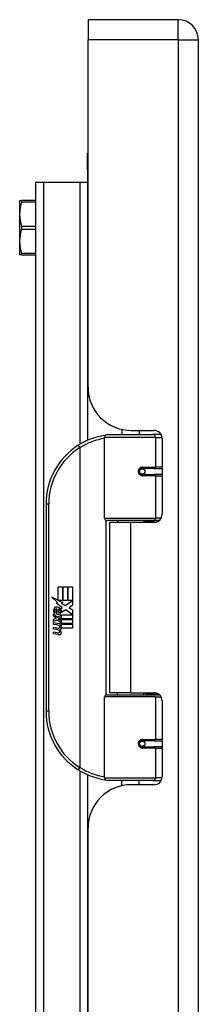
# Model space of a CAD drawing. Header units: inches. Extents: x 3.3 to 95.3, y 5.9 to 50.1.
# Tile 53 of 64: x 27.1 to 28.4, y 29.1 to 36.2. Entities that reach past the tile are written whole.
import ezdxf

# ---------------------------------------------------------------- set-up
doc = ezdxf.new("R2010")
doc.units = ezdxf.units.IN
doc.header["$MEASUREMENT"] = 0
doc.layers.add('Visible Edges(ANSI)', color=7, linetype='Continuous', lineweight=25)
doc.layers.add('Visible Tangent Edges(ANSI)', color=7, linetype='Continuous', lineweight=25)

msp = doc.modelspace()

# ---------------------------------------------------------------- linework, layer by layer
at = {"layer": 'Visible Edges(ANSI)'}
for p, q in [((27.5828, 36.1717), (27.5828, 36.0257)), ((28.2368, 36.1717), (27.5828, 36.1717)), ((27.5828, 33.5147), (27.5828, 36.0257)), ((28.3828, 20.5147), (28.3828, 36.0257)), ((27.5798, 35.0827), (27.5798, 35.2077)), ((27.5828, 35.2077), (27.5798, 35.2077)), ((27.5798, 35.0827), (27.5798, 33.1306)), ((27.2587, 34.9946), (27.2048, 34.9946)), ((27.2048, 21.5457), (27.2048, 34.9946)), ((27.526, 34.9946), (27.2587, 34.9946)), ((27.5798, 34.9946), (27.526, 34.9946)), ((27.0867, 34.8637), (27.101, 34.8637)), ((27.0867, 34.8637), (27.0867, 34.7657)), ((27.2048, 34.8637), (27.101, 34.8637)), ((27.0867, 34.7657), (27.0867, 34.5699)), ((27.0867, 34.5699), (27.0867, 34.4719)), ((27.101, 34.4719), (27.0867, 34.4719)), ((27.101, 34.4719), (27.2048, 34.4719)), ((27.723, 33.1717), (28.0529, 33.1717)), ((27.8278, 33.2099), (27.8278, 33.1717)), ((27.8948, 33.2027), (28.0608, 33.2027)), ((27.9538, 33.2027), (27.9538, 33.1717)), ((28.1113, 33.1717), (28.0529, 33.1717)), ((28.1113, 33.1717), (28.1127, 33.1717)), ((27.7033, 32.5673), (27.7033, 33.152)), ((28.1198, 33.1436), (28.1198, 32.5962)), ((27.9702, 32.9269), (27.9706, 32.925)), ((27.9755, 32.9256), (27.9705, 32.9256)), ((28.0624, 32.9276), (27.9755, 32.9276)), ((27.9778, 32.9255), (27.9778, 32.9274)), ((27.9785, 32.8865), (27.979, 32.8843)), ((28.0624, 32.9276), (28.1198, 32.9276)), ((27.9755, 32.8843), (28.0624, 32.8843)), ((28.1198, 32.8843), (28.0624, 32.8843)), ((27.2783, 32.6717), (27.2783, 31.1717)), ((28.0567, 32.5516), (27.7191, 32.5516)), ((27.8908, 32.5372), (27.7378, 32.5372)), ((27.7378, 32.5372), (27.7378, 31.3062)), ((27.7953, 32.5516), (27.7953, 32.5372)), ((28.0608, 32.5372), (27.8908, 32.5372)), ((27.9863, 32.5516), (27.9863, 32.5372)), ((28.0567, 32.5516), (28.0994, 32.5516)), ((27.3662, 32.0717), (27.3983, 32.0717)), ((27.3662, 31.9747), (27.3662, 32.0717)), ((27.3983, 32.0717), (27.3983, 31.973)), ((27.4028, 32.0717), (27.4349, 32.0717)), ((27.4028, 31.973), (27.4028, 32.0717)), ((27.4349, 32.0717), (27.4349, 31.973)), ((27.4391, 31.973), (27.4391, 32.0717)), ((27.4391, 32.0717), (27.4712, 32.0717)), ((27.4712, 32.0717), (27.4712, 31.9379)), ((27.3185, 31.9995), (27.3662, 31.9747)), ((27.3647, 31.9557), (27.3185, 31.9995)), ((27.3695, 31.973), (27.3989, 31.9577)), ((27.3983, 31.973), (27.3695, 31.973)), ((27.4349, 31.973), (27.4028, 31.973)), ((27.4169, 31.9361), (27.4706, 31.973)), ((27.4706, 31.973), (27.4391, 31.973)), ((27.3505, 31.9537), (27.3647, 31.9557)), ((27.3946, 31.9223), (27.3505, 31.9537)), ((27.3566, 31.8752), (27.3566, 31.9118)), ((27.3656, 31.9103), (27.3656, 31.8863)), ((27.383, 31.9153), (27.3946, 31.9223)), ((27.3989, 31.9577), (27.3889, 31.9557)), ((27.3889, 31.9557), (27.4169, 31.9361)), ((27.421, 31.9061), (27.3911, 31.8854)), ((27.47, 31.8695), (27.421, 31.9061)), ((27.4712, 31.9379), (27.4451, 31.9202)), ((27.4451, 31.9202), (27.4712, 31.9064)), ((27.4712, 31.9064), (27.4712, 31.8395)), ((27.3329, 31.8764), (27.3608, 31.8518)), ((27.3329, 31.8602), (27.3329, 31.8764)), ((27.3524, 31.8467), (27.3329, 31.8602)), ((27.3329, 31.8368), (27.3524, 31.8443)), ((27.3329, 31.8206), (27.3329, 31.8368)), ((27.361, 31.8341), (27.3329, 31.8206)), ((27.3446, 31.8818), (27.3356, 31.8818)), ((27.3524, 31.8443), (27.3524, 31.8467)), ((27.3608, 31.8518), (27.3875, 31.8656)), ((27.3875, 31.8098), (27.361, 31.8341)), ((27.3875, 31.8494), (27.3692, 31.8416)), ((27.3692, 31.8416), (27.3692, 31.8395)), ((27.3692, 31.8395), (27.3875, 31.8261)), ((27.3727, 31.8395), (27.3904, 31.847)), ((27.4712, 31.8395), (27.3727, 31.8395)), ((27.38, 31.8353), (27.4712, 31.8353)), ((27.3904, 31.8277), (27.38, 31.8353)), ((27.3875, 31.8656), (27.3875, 31.8494)), ((27.3875, 31.8261), (27.3875, 31.8098)), ((27.3904, 31.8695), (27.47, 31.8695)), ((27.3904, 31.847), (27.3904, 31.8695)), ((27.3904, 31.8056), (27.3904, 31.8277)), ((27.4712, 31.8353), (27.4712, 31.8056)), ((27.3329, 31.8137), (27.3875, 31.804)), ((27.3329, 31.8005), (27.3329, 31.8137)), ((27.3554, 31.7965), (27.3329, 31.8005)), ((27.3329, 31.7798), (27.3674, 31.7737)), ((27.3329, 31.7666), (27.3329, 31.7798)), ((27.3554, 31.7626), (27.3329, 31.7666)), ((27.3779, 31.7935), (27.3779, 31.7906)), ((27.3875, 31.7927), (27.3779, 31.7935)), ((27.3842, 31.7896), (27.3904, 31.7891)), ((27.3875, 31.804), (27.3875, 31.7927)), ((27.4712, 31.8056), (27.3904, 31.8056)), ((27.3904, 31.8014), (27.4712, 31.8014)), ((27.3904, 31.7891), (27.3904, 31.8014)), ((27.4712, 31.7717), (27.3917, 31.7717)), ((27.4712, 31.8014), (27.4712, 31.7717)), ((27.3329, 31.7462), (27.3674, 31.7401)), ((27.3329, 31.733), (27.3329, 31.7462)), ((27.3672, 31.7263), (27.3329, 31.733)), ((27.7033, 30.6913), (27.7033, 31.276)), ((27.7191, 31.2917), (28.0567, 31.2917)), ((27.8908, 31.3062), (27.7378, 31.3062)), ((27.7953, 31.2917), (27.7953, 31.3062)), ((27.8908, 31.3062), (28.0608, 31.3062)), ((27.9863, 31.2917), (27.9863, 31.3062)), ((28.0994, 31.2917), (28.0567, 31.2917)), ((28.1198, 31.2471), (28.1198, 30.6997)), ((27.9702, 30.9164), (27.9706, 30.9183)), ((27.9705, 30.9177), (27.9755, 30.9177)), ((28.0624, 30.9591), (27.9755, 30.9591)), ((27.9755, 30.9158), (28.0624, 30.9158)), ((27.9778, 30.9179), (27.9778, 30.9159)), ((27.9785, 30.9569), (27.979, 30.9591)), ((28.0624, 30.9591), (28.1198, 30.9591)), ((28.1198, 30.9158), (28.0624, 30.9158)), ((27.5798, 30.7127), (27.5798, 25.8276)), ((28.0529, 30.6717), (27.723, 30.6717)), ((27.8278, 30.6334), (27.8278, 30.6717)), ((28.0608, 30.6407), (27.8948, 30.6407)), ((27.9538, 30.6407), (27.9538, 30.6717)), ((28.0529, 30.6717), (28.1113, 30.6717)), ((28.1127, 30.6717), (28.1113, 30.6717)), ((27.5828, 26.2117), (27.5828, 30.3287))]:
    msp.add_line(p, q, dxfattribs=at)
at = {"layer": 'Visible Edges(ANSI)', "flags": 128}
for points in [[(27.101, 34.8538), (27.0998, 34.8499), (27.0987, 34.8459), (27.0976, 34.842), (27.0966, 34.8382), (27.0956, 34.8344), (27.0947, 34.8306), (27.0938, 34.8269), (27.093, 34.8232), (27.0922, 34.8195), (27.0915, 34.8158), (27.0909, 34.8122), (27.0903, 34.8086), (27.0897, 34.805), (27.0892, 34.8014), (27.0887, 34.7978), (27.0883, 34.7942), (27.0879, 34.7906), (27.0876, 34.7871), (27.0873, 34.7835), (27.0871, 34.78), (27.0869, 34.7764), (27.0868, 34.7729), (27.0867, 34.7693), (27.0867, 34.7657)], [(27.101, 34.8538), (27.1013, 34.8545), (27.1015, 34.8553), (27.1016, 34.856), (27.1018, 34.8566), (27.102, 34.8573), (27.1021, 34.8579), (27.1022, 34.8585), (27.1023, 34.8591), (27.1024, 34.8596), (27.1024, 34.8601), (27.1024, 34.8606), (27.1024, 34.861), (27.1024, 34.8614), (27.1024, 34.8618), (27.1024, 34.8621), (27.1023, 34.8625), (27.1022, 34.8627), (27.1021, 34.863), (27.102, 34.8632), (27.1018, 34.8634), (27.1016, 34.8635), (27.1015, 34.8636), (27.1013, 34.8636), (27.101, 34.8637)], [(27.0867, 34.7657), (27.0867, 34.7622), (27.0868, 34.7586), (27.0869, 34.755), (27.0871, 34.7515), (27.0873, 34.7479), (27.0876, 34.7444), (27.0879, 34.7408), (27.0883, 34.7372), (27.0887, 34.7337), (27.0892, 34.7301), (27.0897, 34.7265), (27.0903, 34.7229), (27.0909, 34.7193), (27.0915, 34.7156), (27.0922, 34.712), (27.093, 34.7083), (27.0938, 34.7046), (27.0947, 34.7008), (27.0956, 34.6971), (27.0966, 34.6932), (27.0976, 34.6894), (27.0987, 34.6855), (27.0998, 34.6816), (27.101, 34.6776)], [(27.101, 34.658), (27.1013, 34.6587), (27.1015, 34.6595), (27.1016, 34.6603), (27.1018, 34.6611), (27.102, 34.6619), (27.1021, 34.6627), (27.1022, 34.6636), (27.1023, 34.6644), (27.1024, 34.6653), (27.1024, 34.6661), (27.1024, 34.667), (27.1024, 34.6678), (27.1024, 34.6686), (27.1024, 34.6695), (27.1024, 34.6703), (27.1023, 34.6712), (27.1022, 34.672), (27.1021, 34.6729), (27.102, 34.6737), (27.1018, 34.6745), (27.1016, 34.6753), (27.1015, 34.6761), (27.1013, 34.6769), (27.101, 34.6776)], [(27.101, 34.658), (27.0998, 34.654), (27.0987, 34.6501), (27.0976, 34.6462), (27.0966, 34.6423), (27.0956, 34.6385), (27.0947, 34.6348), (27.0938, 34.631), (27.093, 34.6273), (27.0922, 34.6236), (27.0915, 34.62), (27.0909, 34.6163), (27.0903, 34.6127), (27.0897, 34.6091), (27.0892, 34.6055), (27.0887, 34.6019), (27.0883, 34.5983), (27.0879, 34.5948), (27.0876, 34.5912), (27.0873, 34.5877), (27.0871, 34.5841), (27.0869, 34.5806), (27.0868, 34.577), (27.0867, 34.5734), (27.0867, 34.5699)], [(27.0867, 34.5699), (27.0867, 34.5663), (27.0868, 34.5627), (27.0869, 34.5592), (27.0871, 34.5556), (27.0873, 34.5521), (27.0876, 34.5485), (27.0879, 34.5449), (27.0883, 34.5414), (27.0887, 34.5378), (27.0892, 34.5342), (27.0897, 34.5306), (27.0903, 34.527), (27.0909, 34.5234), (27.0915, 34.5198), (27.0922, 34.5161), (27.093, 34.5124), (27.0938, 34.5087), (27.0947, 34.505), (27.0956, 34.5012), (27.0966, 34.4974), (27.0976, 34.4935), (27.0987, 34.4897), (27.0998, 34.4857), (27.101, 34.4818)], [(27.101, 34.4719), (27.1013, 34.4719), (27.1015, 34.472), (27.1016, 34.4721), (27.1018, 34.4722), (27.102, 34.4724), (27.1021, 34.4726), (27.1022, 34.4729), (27.1023, 34.4731), (27.1024, 34.4734), (27.1024, 34.4738), (27.1024, 34.4742), (27.1024, 34.4746), (27.1024, 34.475), (27.1024, 34.4755), (27.1024, 34.476), (27.1023, 34.4765), (27.1022, 34.4771), (27.1021, 34.4777), (27.102, 34.4783), (27.1018, 34.479), (27.1016, 34.4796), (27.1015, 34.4803), (27.1013, 34.481), (27.101, 34.4818)], [(27.7103, 33.167), (27.71, 33.167), (27.7098, 33.1669), (27.7095, 33.1669), (27.7093, 33.1669), (27.7091, 33.1668), (27.7088, 33.1668), (27.7086, 33.1668), (27.7083, 33.1667), (27.7081, 33.1667), (27.7078, 33.1667), (27.7076, 33.1666), (27.7073, 33.1666), (27.7071, 33.1666), (27.7068, 33.1665), (27.7066, 33.1665), (27.7063, 33.1664), (27.7061, 33.1664), (27.7058, 33.1664), (27.7056, 33.1663), (27.7053, 33.1663), (27.7051, 33.1663), (27.7048, 33.1662), (27.7046, 33.1662), (27.7043, 33.1662)], [(27.9755, 32.8843), (27.9729, 32.8844), (27.9702, 32.8849), (27.9677, 32.8857), (27.9652, 32.8869), (27.9628, 32.8884), (27.9606, 32.8902), (27.9587, 32.8923), (27.957, 32.8947), (27.9557, 32.8973), (27.9547, 32.9), (27.954, 32.9029), (27.9538, 32.9059), (27.954, 32.9088), (27.9546, 32.9117), (27.9556, 32.9145), (27.957, 32.9171), (27.9586, 32.9195), (27.9606, 32.9216), (27.9628, 32.9234), (27.9651, 32.9249), (27.9676, 32.9261), (27.9702, 32.9269), (27.9729, 32.9274), (27.9755, 32.9276)], [(28.0225, 32.5371), (28.0255, 32.5383), (28.0286, 32.5395), (28.0316, 32.5406), (28.0346, 32.5416), (28.0377, 32.5426), (28.0407, 32.5435), (28.0438, 32.5444), (28.0469, 32.5452), (28.05, 32.546), (28.053, 32.5467), (28.0561, 32.5474), (28.0592, 32.548), (28.0623, 32.5486), (28.0654, 32.5491), (28.0685, 32.5496), (28.0717, 32.55), (28.0748, 32.5504), (28.0779, 32.5507), (28.081, 32.551), (28.0841, 32.5512), (28.0872, 32.5514), (28.0903, 32.5515), (28.0934, 32.5516), (28.0965, 32.5516)], [(28.0965, 31.2917), (28.0934, 31.2918), (28.0903, 31.2918), (28.0872, 31.292), (28.0841, 31.2921), (28.081, 31.2923), (28.0779, 31.2926), (28.0748, 31.2929), (28.0717, 31.2933), (28.0685, 31.2937), (28.0654, 31.2942), (28.0623, 31.2947), (28.0592, 31.2953), (28.0561, 31.2959), (28.053, 31.2966), (28.05, 31.2973), (28.0469, 31.2981), (28.0438, 31.2989), (28.0407, 31.2998), (28.0377, 31.3007), (28.0346, 31.3017), (28.0316, 31.3027), (28.0286, 31.3038), (28.0255, 31.305), (28.0225, 31.3062)], [(27.9755, 30.9158), (27.9729, 30.9159), (27.9702, 30.9164), (27.9676, 30.9172), (27.9651, 30.9184), (27.9628, 30.9199), (27.9606, 30.9217), (27.9586, 30.9238), (27.957, 30.9262), (27.9556, 30.9288), (27.9546, 30.9316), (27.954, 30.9345), (27.9538, 30.9374), (27.954, 30.9404), (27.9547, 30.9433), (27.9557, 30.9461), (27.957, 30.9487), (27.9587, 30.951), (27.9606, 30.9531), (27.9628, 30.9549), (27.9652, 30.9564), (27.9677, 30.9576), (27.9702, 30.9584), (27.9729, 30.9589), (27.9755, 30.9591)], [(27.7043, 30.6772), (27.7046, 30.6771), (27.7048, 30.6771), (27.7051, 30.677), (27.7053, 30.677), (27.7056, 30.677), (27.7058, 30.6769), (27.7061, 30.6769), (27.7063, 30.6769), (27.7066, 30.6768), (27.7068, 30.6768), (27.7071, 30.6768), (27.7073, 30.6767), (27.7076, 30.6767), (27.7078, 30.6767), (27.7081, 30.6766), (27.7083, 30.6766), (27.7086, 30.6765), (27.7088, 30.6765), (27.7091, 30.6765), (27.7093, 30.6764), (27.7095, 30.6764), (27.7098, 30.6764), (27.71, 30.6763), (27.7103, 30.6763)]]:
    msp.add_lwpolyline(points, dxfattribs=at)
at = {"layer": 'Visible Edges(ANSI)'}
for centre in [(27.9755, 32.9059), (27.9755, 30.9374)]:
    msp.add_circle(centre, 0.0197, dxfattribs=at)
for centre, radius, start, end in [((28.2368, 36.0257), 0.146, 0, 90), ((27.8948, 33.5147), 0.312, 180, 270), ((27.723, 33.152), 0.0197, 90, 180), ((28.0608, 33.1436), 0.0591, 0, 90), ((27.7783, 32.6717), 0.5, 98.5081, 122.23771), ((27.7783, 32.6717), 0.5, 122.23771, 180), ((27.9755, 32.9059), 0.0217, 279.14701, 90), ((27.7191, 32.5673), 0.0157, 180, 270), ((28.0608, 32.5962), 0.0591, 270, 0), ((27.3936, 31.8998), 0.0607, 171.56052, 197.33425), ((27.353, 31.9059), 0.0197, 86.56465, 171.56052), ((27.373, 31.8935), 0.0307, 154.67838, 202.56091), ((27.3539, 31.9026), 0.0096, 73.52609, 154.67838), ((27.3518, 31.8858), 0.0398, 44.16843, 86.56465), ((27.3636, 31.8936), 0.0168, 19.37968, 82.99755), ((27.3691, 31.8955), 0.0109, 321.16516, 19.37968), ((27.359, 31.8927), 0.0299, 350.40854, 44.16843), ((27.359, 31.8927), 0.033, 347.07905, 43.17854), ((27.368, 31.9009), 0.0282, 246.15553, 293.84447), ((27.3702, 31.8946), 0.00955, 241.45471, 321.16516), ((27.3733, 31.8891), 0.0152, 293.84447, 355.08017), ((27.3474, 31.7507), 0.0465, 57.59924, 80), ((27.348, 31.7167), 0.0465, 58.55841, 80.82565), ((27.3696, 31.7858), 0.0123, 260, 293.55712), ((27.3655, 31.7793), 0.0126, 6.03001, 57.59924), ((27.3655, 31.7457), 0.0126, 6.10268, 57.60833), ((27.3721, 31.78), 0.006, 293.55712, 6.03001), ((27.3721, 31.7464), 0.006, 293.54875, 6.10268), ((27.3734, 31.7881), 0.0288, 273.6169, 286.9928), ((27.3644, 31.7373), 0.0246, 359.6788, 63.95078), ((27.365, 31.7704), 0.024, 359.47765, 57.41137), ((27.3789, 31.7702), 0.0101, 286.9928, 359.47765), ((27.3677, 31.7722), 0.024, 358.79525, 46.5849), ((27.3727, 31.7546), 0.0288, 259, 288.47479), ((27.3696, 31.7522), 0.0123, 259.9922, 293.54875), ((27.3785, 31.7372), 0.0105, 288.47479, 359.6788), ((27.7191, 31.276), 0.0157, 90, 180), ((28.0608, 31.2471), 0.0591, 0, 90), ((27.7783, 31.1717), 0.5, 180, 237.76229), ((27.9755, 30.9374), 0.0217, 270, 80.85299), ((27.7783, 31.1717), 0.5, 237.76229, 261.4919), ((27.723, 30.6913), 0.0197, 180, 270), ((28.0608, 30.6997), 0.0591, 270, 0), ((27.8948, 30.3287), 0.312, 90, 180)]:
    msp.add_arc(centre, radius, start, end, dxfattribs=at)
at = {"layer": 'Visible Tangent Edges(ANSI)'}
for p, q in [((28.2368, 36.0257), (28.2368, 36.1717)), ((28.2368, 36.0257), (27.5828, 36.0257)), ((28.2368, 36.0257), (28.2368, 20.5147)), ((28.2368, 36.0257), (28.3828, 36.0257)), ((27.5798, 35.0827), (27.5828, 35.0827)), ((27.2587, 34.9946), (27.2587, 21.5457)), ((27.526, 33.1033), (27.526, 34.9946)), ((27.101, 34.8538), (27.2048, 34.8538)), ((27.2048, 34.6776), (27.101, 34.6776)), ((27.101, 34.658), (27.2048, 34.658)), ((27.2048, 34.4818), (27.101, 34.4818)), ((28.0719, 33.152), (27.7033, 33.152)), ((28.0719, 33.152), (28.1192, 33.152)), ((28.0719, 33.152), (28.0719, 32.9374)), ((27.5116, 33.0946), (27.5221, 33.0779)), ((27.5221, 33.0779), (27.5221, 30.7654)), ((27.5221, 33.0779), (27.5258, 33.0779)), ((27.5258, 30.7654), (27.5258, 33.0779)), ((27.9802, 32.9374), (28.0719, 32.9374)), ((28.1198, 32.9374), (28.0719, 32.9374)), ((28.0719, 32.8744), (27.9802, 32.8744)), ((28.0719, 32.8744), (28.0719, 32.5673)), ((28.0719, 32.8744), (28.1198, 32.8744)), ((27.2783, 32.6717), (27.298, 32.6717)), ((27.298, 31.1717), (27.298, 32.6717)), ((27.7033, 32.5673), (28.0719, 32.5673)), ((27.711, 32.5538), (27.711, 31.2895)), ((27.8908, 32.5372), (27.8908, 31.3062)), ((28.1123, 32.5673), (28.0719, 32.5673)), ((28.0719, 31.276), (27.7033, 31.276)), ((28.0719, 31.276), (28.1123, 31.276)), ((28.0719, 31.276), (28.0719, 30.9689)), ((27.298, 31.1717), (27.2783, 31.1717)), ((27.9802, 30.9689), (28.0719, 30.9689)), ((28.1198, 30.9689), (28.0719, 30.9689)), ((28.0719, 30.9059), (27.9802, 30.9059)), ((28.0719, 30.9059), (28.0719, 30.6913)), ((28.0719, 30.9059), (28.1198, 30.9059)), ((27.5221, 30.7654), (27.5116, 30.7487)), ((27.5258, 30.7654), (27.5221, 30.7654)), ((27.526, 25.8003), (27.526, 30.74)), ((27.7033, 30.6913), (28.0719, 30.6913)), ((28.1192, 30.6913), (28.0719, 30.6913))]:
    msp.add_line(p, q, dxfattribs=at)
at = {"layer": 'Visible Tangent Edges(ANSI)', "flags": 128}
for points in [[(27.9802, 32.9374), (27.9761, 32.9372), (27.9721, 32.9365), (27.9681, 32.9353), (27.9643, 32.9336), (27.9607, 32.9314), (27.9573, 32.9288), (27.9543, 32.9257), (27.9517, 32.9222), (27.9497, 32.9184), (27.9482, 32.9144), (27.9472, 32.9102), (27.9469, 32.9059), (27.9473, 32.9016), (27.9482, 32.8974), (27.9497, 32.8933), (27.9518, 32.8895), (27.9544, 32.8861), (27.9574, 32.883), (27.9607, 32.8804), (27.9643, 32.8782), (27.9682, 32.8766), (27.9721, 32.8754), (27.9762, 32.8747), (27.9802, 32.8744)], [(28.0965, 32.5516), (28.0919, 32.5516), (28.0872, 32.5515), (28.0825, 32.5514), (28.0779, 32.5512), (28.0732, 32.551), (28.0685, 32.5507), (28.0639, 32.5504), (28.0592, 32.5501), (28.0546, 32.5497), (28.0499, 32.5493), (28.0453, 32.5488), (28.0406, 32.5482), (28.036, 32.5476), (28.0314, 32.547), (28.0268, 32.5463), (28.0223, 32.5456), (28.0177, 32.5448), (28.0131, 32.544), (28.0086, 32.5431), (28.0041, 32.5422), (27.9996, 32.5412), (27.9951, 32.5402), (27.9907, 32.5391), (27.9863, 32.5379)], [(27.9863, 31.3054), (27.9907, 31.3042), (27.9951, 31.3032), (27.9996, 31.3021), (28.0041, 31.3011), (28.0086, 31.3002), (28.0131, 31.2993), (28.0177, 31.2985), (28.0223, 31.2977), (28.0268, 31.297), (28.0314, 31.2963), (28.036, 31.2957), (28.0406, 31.2951), (28.0453, 31.2945), (28.0499, 31.2941), (28.0546, 31.2936), (28.0592, 31.2932), (28.0639, 31.2929), (28.0685, 31.2926), (28.0732, 31.2923), (28.0779, 31.2921), (28.0825, 31.2919), (28.0872, 31.2918), (28.0919, 31.2918), (28.0965, 31.2917)], [(27.9802, 30.9689), (27.9762, 30.9687), (27.9721, 30.9679), (27.9682, 30.9667), (27.9643, 30.965), (27.9607, 30.9629), (27.9574, 30.9603), (27.9544, 30.9573), (27.9518, 30.9538), (27.9497, 30.95), (27.9482, 30.9459), (27.9473, 30.9417), (27.9469, 30.9374), (27.9473, 30.9332), (27.9482, 30.9289), (27.9497, 30.9249), (27.9517, 30.9211), (27.9543, 30.9176), (27.9573, 30.9145), (27.9607, 30.9119), (27.9643, 30.9097), (27.9681, 30.908), (27.9721, 30.9069), (27.9761, 30.9061), (27.9802, 30.9059)]]:
    msp.add_lwpolyline(points, dxfattribs=at)
at = {"layer": 'Visible Tangent Edges(ANSI)'}
for centre, start, end in [((27.7821, 32.6717), 99.43485, 122.23771), ((27.7783, 32.6717), 122.23771, 180), ((27.7783, 31.1717), 180, 237.76229), ((27.7821, 31.1717), 237.76229, 260.56515)]:
    msp.add_arc(centre, 0.4803, start, end, dxfattribs=at)
for centre, major_axis, ratio, start_param, end_param in [((28.0529, 33.152), (0, 0.0197), 0.965926, 4.712389, 6.283185), ((28.1113, 33.152), (0, 0.0197), 0.965926, 6.20384, 6.283185), ((27.7073, 33.1467), (-0.0029, 0.0195), 0.187781, 5.698095, 6.283185), ((27.5221, 33.0779), (-0.0105, 0.0167), 0.161367, 4.610972, 6.283185), ((27.9755, 32.9374), (0, -0.00984), 0.476565, 0, 1.570796), ((28.0624, 32.9374), (0, -0.00984), 0.965926, 0, 1.570796), ((27.9755, 32.8744), (0, 0.00984), 0.476565, 4.712389, 6.283185), ((28.0624, 32.8744), (0, 0.00984), 0.965926, 4.712389, 6.283185), ((28.0567, 32.5673), (0, -0.0157), 0.965926, 0, 1.570796), ((28.0567, 31.276), (0, 0.0157), 0.965926, 4.712389, 6.283185), ((27.9755, 30.9689), (0, -0.00984), 0.476565, 0, 1.570796), ((28.0624, 30.9689), (0, -0.00984), 0.965926, 0, 1.570796), ((27.9755, 30.9059), (0, 0.00984), 0.476565, 4.712389, 6.283185), ((28.0624, 30.9059), (0, 0.00984), 0.965926, 4.712389, 6.283185), ((27.5221, 30.7654), (-0.0105, -0.0167), 0.161367, 0, 1.672214), ((27.7073, 30.6966), (-0.0029, -0.0195), 0.187781, 0, 0.58509), ((28.0529, 30.6913), (0, -0.0197), 0.965926, 0, 1.570796), ((28.1113, 30.6913), (0, -0.0197), 0.965926, 0, 0.079346)]:
    msp.add_ellipse(centre, major_axis=major_axis, ratio=ratio, start_param=start_param, end_param=end_param, dxfattribs=at)

doc.saveas('drawing.dxf')
